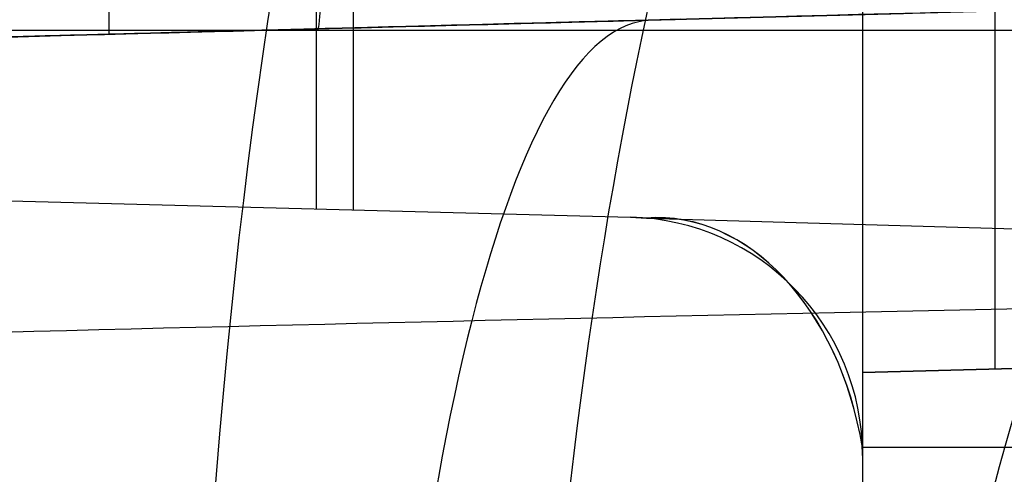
# Model space of a CAD drawing. Extents: x -8 to 8, y 0 to 107.
# Tile 163 of 256: x 2.64 to 6.36, y 15.8 to 17.51. Entities that reach past the tile are written whole.
import ezdxf

# ---------------------------------------------------------------- set-up
doc = ezdxf.new("R2010")
doc.units = 0
doc.layers.add('COUPLER_CASE', color=7, linetype='CONTINUOUS')

msp = doc.modelspace()

# ---------------------------------------------------------------- linework, layer by layer
at = {"layer": 'COUPLER_CASE', "color": 9}
for p, q in [((6.3272, 16.1953, 140.4641), (6.3272, 24.3581, 140.4641)), ((5.8272, 24.345, 140.451), (5.8272, 16.1822, 140.451)), ((2.9822, 17.4595, 95.989), (2.9822, 20.4606, 95.989)), ((2.9822, 17.4595, 79.3319), (2.9822, 20.4606, 79.3319)), ((2.9822, 17.4595, 70.489), (2.9822, 20.4606, 70.489)), ((2.9822, 17.4595, 53.8319), (2.9822, 20.4606, 53.8319)), ((3.7651, 16.8003, 145.614), (3.7651, 18.1496, 145.614)), ((3.9047, 16.7967, 143.1095), (3.9047, 18.1532, 143.1095)), ((-0.0178, 17.381, 7.1829), (7.5481, 17.5791, 7.381)), ((-0.0178, 17.381, 70.5676), (5.9822, 17.5381, 70.4105)), ((5.9822, 17.5381, 53.9105), (-0.0178, 17.381, 53.7533)), ((-0.0178, 17.381, 96.0676), (5.9822, 17.5381, 95.9105)), ((5.9822, 17.5381, 79.4105), (-0.0178, 17.381, 79.2533)), ((3.7651, 17.48, 101.8919), (3.7651, 17.48, 95.9685)), ((3.7651, 17.48, 79.3524), (3.7651, 17.48, 70.4685)), ((3.7651, 17.48, 53.8524), (3.7651, 17.48, 49.0083)), ((3.7651, 17.48, 9.4036), (3.7651, 17.48, 7.2819)), ((-0.0178, 17.4749, 145.7131), (7.5481, 17.4749, 145.515)), ((-0.0178, 16.8994, 145.7131), (4.9507, 16.7693, 145.583)), ((0.5734, 16.8839, 144.3976), (4.9507, 16.7693, 144.3976)), ((0.9822, 16.8732, 143.186), (4.9507, 16.7693, 143.0821)), ((4.9507, 16.7693, 145.583), (5.011, 16.7657, 145.5814)), ((4.9507, 16.7693, 143.0821), (4.9507, 16.7693, 145.583)), ((5.011, 16.7657, 145.5814), (7.5481, 16.6913, 145.515)), ((5.8272, 16.1822, 143.0592), (6.8272, 16.2084, 143.033)), ((5.8272, 16.1822, 140.451), (6.8272, 16.2084, 140.4772)), ((6.8272, 16.2084, 141.7551), (5.8272, 16.1822, 141.7551)), ((5.8272, 16.1822, 143.0592), (5.8272, 15.8696, 143.0592)), ((5.8272, 16.1822, 140.451), (5.8272, 16.1822, 143.0592)), ((6.3272, 16.1953, 143.0461), (6.3272, 16.1953, 140.4641)), ((8.3142, 15.8994, 144.8589), (5.8267, 15.8994, 144.7938)), ((5.8272, 15.8696, 144.7938), (5.8272, 15.0803, 144.7938)), ((5.8272, 15.8696, 143.0592), (5.8272, 15.8696, 144.7938))]:
    msp.add_line(p, q, dxfattribs=at)
at = {"layer": 'COUPLER_CASE', "color": 9, "extrusion": (1, -2.04191e-07, -1.46266e-07)}
msp.add_arc((11.4369, 102.4033, 5.8272), 9.0984, 359.54081, 71.52205, dxfattribs=at)
at = {"layer": 'COUPLER_CASE', "color": 9, "extrusion": (1, 2.12391e-10, -2.97415e-10)}
msp.add_arc((11.4362, 102.4028, 5.8272), 9.0991, 359.54402, 71.51884, dxfattribs=at)
at = {"layer": 'COUPLER_CASE', "color": 9, "extrusion": (0.978705, 0.025628, 0.203668)}
msp.add_arc((11.6255, 98.8698, 26.0577), 8.75, 0.00005, 72.65326, dxfattribs=at)
at = {"layer": 'COUPLER_CASE', "color": 9, "extrusion": (0.960193, 0.025144, 0.278204)}
msp.add_arc((11.6255, 96.5023, 35.5486), 8.75, 23.05977, 72.85473, dxfattribs=at)
at = {"layer": 'COUPLER_CASE', "color": 9, "extrusion": (0.999315, 0.026168, 0.026168)}
msp.add_arc((18.8755, 7.169, 4.4149), 1.5, 180, 269.9607, dxfattribs=at)
at = {"layer": 'COUPLER_CASE', "color": 9, "extrusion": (-0.026177, 0.999657, 2.04802e-14)}
msp.add_arc((-0.1242, 127.3478, 17.3755), 25.7835, 252.20103, 269.30459, dxfattribs=at)
at = {"layer": 'COUPLER_CASE', "color": 9, "extrusion": (0.951777, 0.024923, 0.305776)}
msp.add_arc((11.6255, 95.4268, 39.0597), 5.75, 0.11463, 72.9544, dxfattribs=at)
at = {"layer": 'COUPLER_CASE', "color": 9, "extrusion": (-0.026177, 0.999657, 9.39657e-14)}
msp.add_arc((-0.2522, 34.8883, 17.3755), 14.6673, 90.7227, 111.6129, dxfattribs=at)
at = {"layer": 'COUPLER_CASE', "color": 9, "extrusion": (-0.026177, 0.999657, -2.13068e-13)}
msp.add_arc((-0.1959, 26.3274, 17.3755), 17.3959, 251.9128, 269.2054, dxfattribs=at)
at = {"layer": 'COUPLER_CASE', "color": 9, "extrusion": (0.977791, 0.025604, 0.208011)}
msp.add_arc((11.6255, 98.7529, 26.6108), 5.75, 0.00022, 72.66226, dxfattribs=at)
at = {"layer": 'COUPLER_CASE', "color": 9, "extrusion": (0.703964, 0.017242, 0.710027)}
msp.add_arc((15.538, 98.6275, 107.1833), 1.1006, 281.2072, 2.0259, dxfattribs=at)
at = {"layer": 'COUPLER_CASE', "color": 9, "extrusion": (0.703934, 0.017186, 0.710057)}
msp.add_arc((15.5358, 98.6257, 107.1867), 1.1031, 281.3229, 1.9166, dxfattribs=at)
at = {"layer": 'COUPLER_CASE', "color": 9, "extrusion": (0.026177, 9.98658e-14, 0.999657)}
msp.add_arc((15.8694, -1.1802, 143.1627), 0.9001, 270.0095, 358.5102, dxfattribs=at)
at = {"layer": 'COUPLER_CASE', "color": 9}
msp.add_arc((4.9272, 15.8696, 144.3211), 0.9, 0, 88.5, dxfattribs=at)
at = {"layer": 'COUPLER_CASE', "color": 9, "extrusion": (-0.027947, 0.999384, 0.021243)}
msp.add_arc((-0.2064, 126.3356, 18.4858), 21.7368, 248.50361, 269.39256, dxfattribs=at)
at = {"layer": 'COUPLER_CASE', "color": 9, "extrusion": (-0.026177, 4.97123e-12, 0.999657)}
msp.add_arc((-15.8696, 8.7157, 144.5916), 0.8997, 90, 91.898, dxfattribs=at)

doc.saveas('drawing.dxf')
